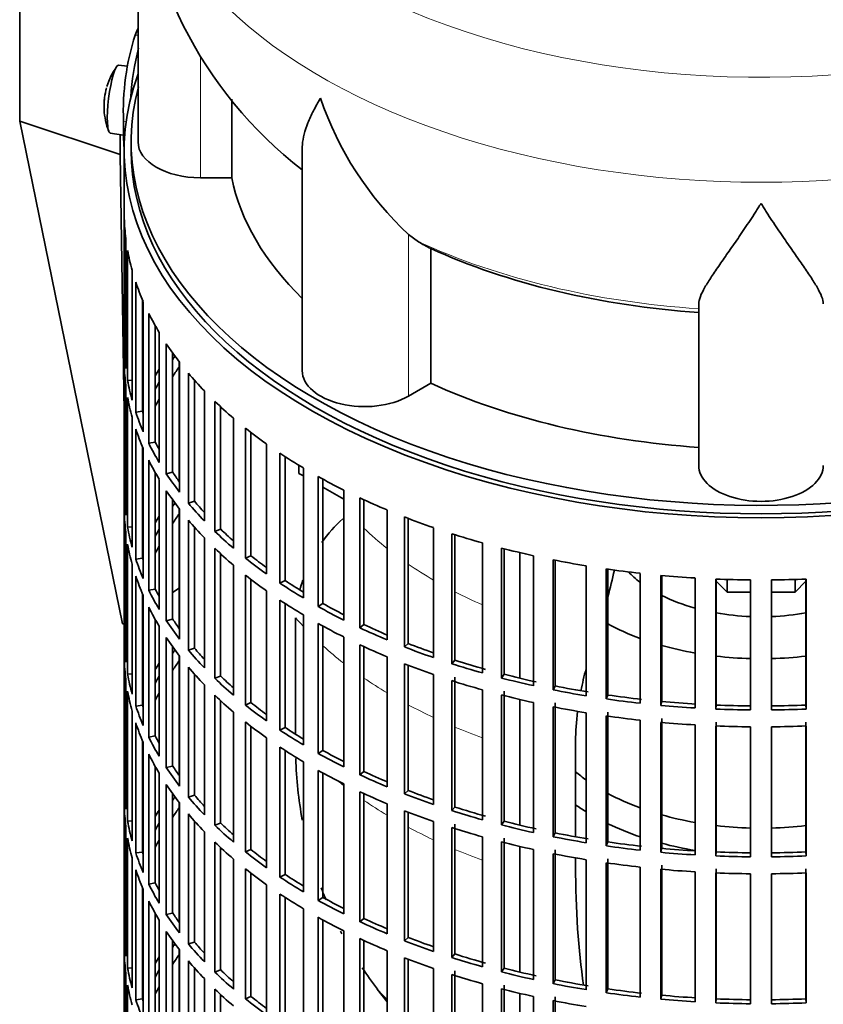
# Model space of a CAD drawing. Header units: millimetres. Extents: x 148 to 904, y -3418 to 2306.
# Tile 4 of 26: x 678 to 794, y -3282 to -3140. Entities that reach past the tile are written whole.
import ezdxf

# ---------------------------------------------------------------- set-up
doc = ezdxf.new("R2010")
doc.units = ezdxf.units.MM
for name, color, linetype in [('M5X8_UNI7687', 7, 'Continuous'), ('VSI134_DIFFUSORE', 7, 'Continuous'), ('VSI134_FILTRO_A', 7, 'Continuous'), ('VSI134_GIUNTO_8×', 7, 'Continuous'), ('VSI134_SUPPORTO_', 7, 'Continuous'), ('VSI134_TERMINALE', 7, 'Continuous')]:
    doc.layers.add(name, color=color, linetype=linetype)

# ---------------------------------------------------------------- blocks, each defined once
blk = doc.blocks.new('SE4')
at = {"layer": 'M5X8_UNI7687', "color": 7, "linetype": 'Continuous', "lineweight": 35}
for p, q in [((693.73, -3146.69), (692.42, -3146.57)), ((691.22, -3156.36), (693.14, -3156.65))]:
    blk.add_line(p, q, dxfattribs=at)
for start, end in [(144.9873, 163.3043), (166.4722, 175.0433), (182.7249, 201.02)]:
    blk.add_arc((700.33, -3152.51), 10, start, end, dxfattribs=at)
for centre, major_axis, ratio, start_param, end_param in [((691.82, -3151.46), (0.6, 4.89), 0.169759, 0.004788, 3.136805), ((700.35, -3152.42), (9.78, -2.08), 0.810411, 3.076577, 3.120069), ((698.81, -3150.51), (-7.36, -5.62), 0.747167, 5.690056, 5.839748), ((700.32, -3152.63), (9.94, -1.06), 0.589949, 3.115062, 3.229621)]:
    blk.add_ellipse(centre, major_axis=major_axis, ratio=ratio, start_param=start_param, end_param=end_param, dxfattribs=at)
at = {"layer": 'VSI134_DIFFUSORE', "color": 7, "linetype": 'Continuous', "lineweight": 35}
for p, q in [((695.24, -3114.56), (695.24, -3157.62)), ((708.77, -3162.81), (708.77, -3151.46)), ((718.96, -3158.52), (718.96, -3190.69)), ((704.24, -3162.81), (708.77, -3162.81)), ((735.75, -3172.07), (734.33, -3171.01)), ((737.53, -3192.51), (737.53, -3173.04)), ((776.24, -3204.38), (776.24, -3181.04)), ((734.33, -3194.36), (737.53, -3192.51))]:
    blk.add_line(p, q, dxfattribs=at)
at = {"layer": 'VSI134_DIFFUSORE', "color": 4, "linetype": 'Continuous', "lineweight": 9}
for p, q in [((704.24, -3162.81), (704.24, -3145.18)), ((734.33, -3194.36), (734.33, -3171.01))]:
    blk.add_line(p, q, dxfattribs=at)
at = {"layer": 'VSI134_DIFFUSORE', "color": 7, "linetype": 'Continuous', "lineweight": 35}
for centre, radius, start, end in [((756.11, -3113.61), 60.76, 180.907, 232.2736), ((766.83, -3136.06), 47.73, 198.6373, 227.0857), ((743.66, -3159.67), 14.7, 237.4509, 245.3566)]:
    blk.add_arc(centre, radius, start, end, dxfattribs=at)
at = {"layer": 'VSI134_DIFFUSORE', "color": 4, "linetype": 'Continuous', "lineweight": 9}
for centre, major_axis, start_param, end_param in [((785.24, -3098.84), (85.67, 0), 2.813648, 6.283185), ((785.24, -3111.6), (-89.83, 0), 0, 3.20849), ((785.24, -3136.14), (-79.5, 0), 0.898849, 1.457346)]:
    blk.add_ellipse(centre, major_axis=major_axis, ratio=0.57735, start_param=start_param, end_param=end_param, dxfattribs=at)
at = {"layer": 'VSI134_DIFFUSORE', "color": 7, "linetype": 'Continuous', "lineweight": 35}
for centre, major_axis, start_param, end_param in [((704.24, -3157.62), (9, 0), 3.141593, 4.712389), ((785.24, -3157.62), (-77, 0), 0.117151, 0.534109), ((785.24, -3138.14), (-77, 0), 0.902549, 1.453645), ((727.96, -3190.69), (9, 0), 3.141593, 5.497787), ((785.24, -3157.62), (-77, 0), 0.902549, 1.453645), ((785.24, -3204.38), (-9, 0), 0, 3.141593)]:
    blk.add_ellipse(centre, major_axis=major_axis, ratio=0.57735, start_param=start_param, end_param=end_param, dxfattribs=at)
for points, knots in [([(718.96, -3158.55), (718.96, -3158.39), (718.97, -3158.22), (719.05, -3157.05), (719.34, -3156), (720.01, -3154.32), (720.27, -3153.75), (720.73, -3152.86), (720.89, -3152.56), (721.14, -3152.1), (721.28, -3151.86), (721.41, -3151.63), (721.5, -3151.47), (721.55, -3151.39), (721.6, -3151.31)], [0.4600931, 0.4600931, 0.4600931, 0.4600931, 0.5, 0.5, 0.75, 0.75, 0.875, 0.875, 0.9375, 0.9375, 0.96875, 0.984375, 0.984375, 1, 1, 1, 1]), ([(785.24, -3166.53), (785.11, -3166.74), (784.97, -3166.95), (784.71, -3167.37), (784.57, -3167.58), (784.18, -3168.2), (783.91, -3168.6), (783.13, -3169.8), (782.61, -3170.56), (781.6, -3172.04), (781.1, -3172.75), (780.15, -3174.1), (779.7, -3174.75), (778.86, -3175.97), (778.46, -3176.55), (777.92, -3177.37), (777.75, -3177.63), (777.43, -3178.15), (777.27, -3178.4), (776.86, -3179.12), (776.64, -3179.56), (776.33, -3180.36), (776.24, -3180.72), (776.24, -3181.04)], [0, 0, 0, 0, 0.03125, 0.03125, 0.0625, 0.0625, 0.125, 0.125, 0.25, 0.25, 0.375, 0.375, 0.5, 0.5, 0.625, 0.625, 0.6875, 0.6875, 0.75, 0.75, 0.875, 0.875, 1, 1, 1, 1]), ([(794.24, -3181.04), (794.24, -3180.72), (794.15, -3180.36), (793.84, -3179.56), (793.61, -3179.12), (793.2, -3178.4), (793.05, -3178.15), (792.73, -3177.63), (792.56, -3177.37), (792.02, -3176.55), (791.62, -3175.97), (790.78, -3174.75), (790.32, -3174.11), (789.38, -3172.75), (788.88, -3172.04), (787.87, -3170.57), (787.35, -3169.8), (786.56, -3168.61), (786.3, -3168.2), (785.9, -3167.58), (785.77, -3167.37), (785.5, -3166.95), (785.37, -3166.74), (785.24, -3166.53)], [0, 0, 0, 0, 0.125, 0.125, 0.25, 0.25, 0.3125, 0.3125, 0.375, 0.375, 0.5, 0.5, 0.625, 0.625, 0.75, 0.75, 0.875, 0.875, 0.9375, 0.9375, 0.96875, 0.96875, 1, 1, 1, 1])]:
    blk.add_open_spline(points, degree=3, knots=knots, dxfattribs=at)
at = {"layer": 'VSI134_FILTRO_A', "color": 7, "linetype": 'Continuous', "lineweight": 35}
for p, q in [((693.24, -3158.84), (693.24, -3322.96)), ((693.25, -3168.7), (693.25, -3187.48)), ((693.47, -3171.58), (693.47, -3190.36)), ((693.73, -3173.32), (693.73, -3192.1)), ((694.38, -3176.19), (694.38, -3194.97)), ((694.91, -3177.91), (694.91, -3196.69)), ((695.89, -3180.48), (695.89, -3196.56)), ((695.99, -3180.73), (695.99, -3199.51)), ((696.78, -3182.41), (696.78, -3201.19)), ((697.73, -3184.22), (697.73, -3201.02)), ((698.28, -3185.17), (698.28, -3203.95)), ((699.32, -3186.81), (699.32, -3205.59)), ((693.47, -3187.47), (693.25, -3187.48)), ((700.24, -3188.15), (700.24, -3205.37)), ((701.23, -3189.48), (701.23, -3208.26)), ((693.25, -3189.93), (693.25, -3208.71)), ((702.51, -3191.06), (702.51, -3209.84)), ((694.38, -3192.05), (693.73, -3192.1)), ((703.4, -3192.09), (703.4, -3209.57)), ((693.47, -3192.81), (693.47, -3211.59)), ((704.82, -3193.62), (704.82, -3212.4)), ((693.73, -3194.55), (693.73, -3213.33)), ((706.33, -3195.14), (706.33, -3213.92)), ((695.89, -3196.56), (694.91, -3196.69)), ((707.17, -3195.93), (707.17, -3213.61)), ((694.38, -3197.42), (694.38, -3216.19)), ((709.02, -3197.57), (709.02, -3216.35)), ((694.91, -3199.14), (694.91, -3217.92)), ((710.75, -3199), (710.75, -3217.78)), ((711.55, -3199.63), (711.55, -3217.43)), ((697.73, -3201.02), (696.78, -3201.19)), ((695.89, -3201.71), (695.89, -3217.79)), ((695.99, -3201.95), (695.99, -3220.73)), ((713.8, -3201.29), (713.8, -3220.07)), ((696.78, -3203.64), (696.78, -3222.42)), ((715.74, -3202.63), (715.74, -3221.41)), ((716.48, -3203.12), (716.48, -3221.02)), ((700.24, -3205.37), (699.32, -3205.59)), ((719.12, -3204.76), (719.12, -3223.54)), ((697.73, -3205.45), (697.73, -3222.25)), ((698.28, -3206.4), (698.28, -3225.18)), ((721.26, -3206), (721.26, -3224.78)), ((721.94, -3206.37), (721.94, -3224.35)), ((699.32, -3208.04), (699.32, -3226.82)), ((724.95, -3207.95), (724.95, -3226.73)), ((693.47, -3208.7), (693.25, -3208.71)), ((700.24, -3209.38), (700.24, -3226.6)), ((703.4, -3209.57), (702.51, -3209.84)), ((727.27, -3209.07), (727.27, -3227.85)), ((727.88, -3209.35), (727.88, -3227.39)), ((701.23, -3210.71), (701.23, -3229.49)), ((731.24, -3210.83), (731.24, -3229.61)), ((693.25, -3211.16), (693.25, -3229.94)), ((702.51, -3212.29), (702.51, -3231.07)), ((733.72, -3211.83), (733.72, -3230.61)), ((734.25, -3212.04), (734.25, -3230.12)), ((694.38, -3213.28), (693.73, -3213.33)), ((703.4, -3213.32), (703.4, -3230.8)), ((707.17, -3213.61), (706.33, -3213.92)), ((737.93, -3213.38), (737.93, -3232.16)), ((693.47, -3214.04), (693.47, -3232.82)), ((704.82, -3214.85), (704.82, -3233.63)), ((740.56, -3214.26), (740.56, -3233.03)), ((741.02, -3214.4), (741.02, -3232.52)), ((693.73, -3215.78), (693.73, -3234.56)), ((706.33, -3216.37), (706.33, -3235.14)), ((744.99, -3215.59), (744.99, -3234.37)), ((747.73, -3216.33), (747.73, -3235.11)), ((748.12, -3216.43), (748.12, -3234.57)), ((695.89, -3217.79), (694.91, -3217.92)), ((707.17, -3217.16), (707.17, -3234.83)), ((711.55, -3217.43), (710.75, -3217.78)), ((752.35, -3217.43), (752.35, -3236.21)), ((755.2, -3218.03), (755.2, -3236.81)), ((755.5, -3218.09), (755.5, -3236.26)), ((694.38, -3218.64), (694.38, -3237.42)), ((709.02, -3218.8), (709.02, -3237.58)), ((759.97, -3218.9), (759.97, -3237.68)), ((762.89, -3219.35), (762.89, -3238.13)), ((763.11, -3219.38), (763.11, -3237.57)), ((694.91, -3220.37), (694.91, -3239.15)), ((710.75, -3220.23), (710.75, -3239.01)), ((711.55, -3220.85), (711.55, -3238.66)), ((716.48, -3221.02), (715.74, -3221.41)), ((767.77, -3219.98), (767.77, -3238.75)), ((770.76, -3220.28), (770.76, -3239.06)), ((770.89, -3220.29), (770.89, -3238.49)), ((775.71, -3220.66), (775.71, -3239.43)), ((778.73, -3220.81), (778.73, -3239.59)), ((778.77, -3220.81), (778.77, -3239.01)), ((783.72, -3220.93), (783.72, -3239.71)), ((786.75, -3220.93), (786.75, -3239.71)), ((791.7, -3220.81), (791.7, -3239.01)), ((791.75, -3220.81), (791.75, -3239.59)), ((697.73, -3222.25), (696.78, -3222.42)), ((695.89, -3222.94), (695.89, -3239.02)), ((695.99, -3223.18), (695.99, -3241.96)), ((713.8, -3222.52), (713.8, -3241.3)), ((715.74, -3223.86), (715.74, -3242.64)), ((696.78, -3224.87), (696.78, -3243.65)), ((716.48, -3224.35), (716.48, -3242.25)), ((721.94, -3224.35), (721.26, -3224.78)), ((697.73, -3226.68), (697.73, -3243.48)), ((700.24, -3226.6), (699.32, -3226.82)), ((719.12, -3225.99), (719.12, -3244.77)), ((698.28, -3227.63), (698.28, -3246.4)), ((721.26, -3227.23), (721.26, -3246)), ((721.94, -3227.6), (721.94, -3245.58)), ((727.88, -3227.39), (727.27, -3227.85)), ((699.32, -3229.27), (699.32, -3248.05)), ((724.95, -3229.18), (724.95, -3247.96)), ((693.47, -3229.93), (693.25, -3229.94)), ((700.24, -3230.61), (700.24, -3247.83)), ((703.4, -3230.8), (702.51, -3231.07)), ((727.27, -3230.3), (727.27, -3249.08)), ((727.88, -3230.58), (727.88, -3248.62)), ((734.25, -3230.12), (733.72, -3230.61)), ((693.25, -3232.39), (693.25, -3251.16)), ((701.23, -3231.94), (701.23, -3250.71)), ((731.24, -3232.06), (731.24, -3250.84)), ((702.51, -3233.52), (702.51, -3252.3)), ((733.72, -3233.06), (733.72, -3251.84)), ((734.25, -3233.27), (734.25, -3251.35)), ((741.02, -3232.52), (740.56, -3233.03)), ((693.47, -3235.27), (693.47, -3254.05)), ((694.38, -3234.51), (693.73, -3234.56)), ((703.4, -3234.54), (703.4, -3252.03)), ((707.17, -3234.83), (706.33, -3235.14)), ((737.93, -3234.61), (737.93, -3253.39)), ((741.02, -3234.97), (741.02, -3253.75)), ((748.12, -3234.57), (747.73, -3235.11)), ((704.82, -3236.08), (704.82, -3254.86)), ((740.56, -3235.48), (740.56, -3254.26)), ((755.5, -3236.26), (755.2, -3236.81)), ((693.73, -3237.01), (693.73, -3255.79)), ((706.33, -3237.59), (706.33, -3256.37)), ((744.99, -3236.82), (744.99, -3255.6)), ((747.73, -3237.56), (747.73, -3256.34)), ((748.12, -3237.02), (748.12, -3255.8)), ((763.11, -3237.57), (762.89, -3238.13)), ((695.89, -3239.02), (694.91, -3239.15)), ((707.17, -3238.39), (707.17, -3256.06)), ((711.55, -3238.66), (710.75, -3239.01)), ((752.35, -3238.66), (752.35, -3257.44)), ((755.2, -3239.26), (755.2, -3258.04)), ((755.5, -3238.71), (755.5, -3257.49)), ((770.89, -3238.49), (770.76, -3239.06)), ((778.77, -3239.01), (778.73, -3239.59)), ((791.7, -3239.01), (791.75, -3239.59)), ((694.38, -3239.87), (694.38, -3258.65)), ((709.02, -3240.03), (709.02, -3258.81)), ((759.97, -3240.13), (759.97, -3258.91)), ((762.89, -3240.58), (762.89, -3259.36)), ((763.11, -3240.02), (763.11, -3258.79)), ((770.89, -3240.93), (770.89, -3259.71)), ((694.91, -3241.59), (694.91, -3260.37)), ((710.75, -3241.46), (710.75, -3260.24)), ((711.55, -3242.08), (711.55, -3259.89)), ((716.48, -3242.25), (715.74, -3242.64)), ((767.77, -3241.2), (767.77, -3259.98)), ((770.76, -3241.51), (770.76, -3260.29)), ((775.71, -3241.88), (775.71, -3260.66)), ((778.73, -3242.04), (778.73, -3260.82)), ((778.77, -3241.46), (778.77, -3260.24)), ((783.72, -3242.16), (783.72, -3260.94)), ((786.75, -3242.16), (786.75, -3260.94)), ((791.7, -3241.46), (791.7, -3260.24)), ((791.75, -3242.04), (791.75, -3260.82)), ((697.73, -3243.48), (696.78, -3243.65)), ((713.8, -3243.75), (713.8, -3262.53)), ((695.89, -3244.17), (695.89, -3260.25)), ((695.99, -3244.41), (695.99, -3263.19)), ((715.74, -3245.09), (715.74, -3263.87)), ((696.78, -3246.1), (696.78, -3264.88)), ((716.48, -3245.57), (716.48, -3263.48)), ((721.94, -3245.58), (721.26, -3246)), ((697.73, -3247.91), (697.73, -3264.71)), ((700.24, -3247.83), (699.32, -3248.05)), ((719.12, -3247.22), (719.12, -3266)), ((698.28, -3248.85), (698.28, -3267.63)), ((721.26, -3248.45), (721.26, -3267.23)), ((721.94, -3248.83), (721.94, -3266.81)), ((727.88, -3248.62), (727.27, -3249.08)), ((699.32, -3250.5), (699.32, -3269.28)), ((724.95, -3250.4), (724.95, -3269.18)), ((693.47, -3251.16), (693.25, -3251.16)), ((700.24, -3251.84), (700.24, -3269.06)), ((703.4, -3252.03), (702.51, -3252.3)), ((727.27, -3251.53), (727.27, -3270.31)), ((727.88, -3251.81), (727.88, -3269.85)), ((734.25, -3251.35), (733.72, -3251.84)), ((693.25, -3253.61), (693.25, -3272.39)), ((701.23, -3253.16), (701.23, -3271.94)), ((731.24, -3253.29), (731.24, -3272.06)), ((741.02, -3253.75), (740.56, -3254.26)), ((702.51, -3254.75), (702.51, -3273.53)), ((733.72, -3254.29), (733.72, -3273.07)), ((734.25, -3254.5), (734.25, -3272.58)), ((693.47, -3256.5), (693.47, -3275.28)), ((694.38, -3255.74), (693.73, -3255.79)), ((703.4, -3255.77), (703.4, -3273.26)), ((707.17, -3256.06), (706.33, -3256.37)), ((737.93, -3255.84), (737.93, -3274.62)), ((741.02, -3256.2), (741.02, -3274.98)), ((748.12, -3255.8), (747.73, -3256.34)), ((704.82, -3257.31), (704.82, -3276.09)), ((740.56, -3256.71), (740.56, -3275.49)), ((755.5, -3257.49), (755.2, -3258.04)), ((693.73, -3258.24), (693.73, -3277.02)), ((706.33, -3258.82), (706.33, -3277.6)), ((744.99, -3258.05), (744.99, -3276.83)), ((747.73, -3258.79), (747.73, -3277.56)), ((748.12, -3258.25), (748.12, -3277.03)), ((763.11, -3258.79), (762.89, -3259.36)), ((695.89, -3260.25), (694.91, -3260.37)), ((707.17, -3259.62), (707.17, -3277.29)), ((711.55, -3259.89), (710.75, -3260.24)), ((752.35, -3259.89), (752.35, -3278.67)), ((755.2, -3260.49), (755.2, -3279.27)), ((755.5, -3259.94), (755.5, -3278.72)), ((770.89, -3259.71), (770.76, -3260.29)), ((778.77, -3260.24), (778.73, -3260.82)), ((791.7, -3260.24), (791.75, -3260.82)), ((694.38, -3261.1), (694.38, -3279.88)), ((709.02, -3261.26), (709.02, -3280.04)), ((759.97, -3261.36), (759.97, -3280.14)), ((762.89, -3261.81), (762.89, -3280.59)), ((763.11, -3261.24), (763.11, -3280.02)), ((770.89, -3262.16), (770.89, -3280.94)), ((694.91, -3262.82), (694.91, -3281.6)), ((710.75, -3262.69), (710.75, -3281.47)), ((711.55, -3263.31), (711.55, -3281.12)), ((716.48, -3263.48), (715.74, -3263.87)), ((767.77, -3262.43), (767.77, -3281.21)), ((770.76, -3262.74), (770.76, -3281.52)), ((775.71, -3263.11), (775.71, -3281.89)), ((778.73, -3263.27), (778.73, -3282.05)), ((778.77, -3262.69), (778.77, -3281.47)), ((783.72, -3263.39), (783.72, -3282.17)), ((786.75, -3263.39), (786.75, -3282.17)), ((791.7, -3262.69), (791.7, -3281.47)), ((791.75, -3263.27), (791.75, -3282.05)), ((697.73, -3264.71), (696.78, -3264.88)), ((713.8, -3264.98), (713.8, -3283.76)), ((695.89, -3265.4), (695.89, -3281.48)), ((695.99, -3265.64), (695.99, -3284.42)), ((715.74, -3266.32), (715.74, -3285.1)), ((696.78, -3267.33), (696.78, -3286.11)), ((716.48, -3266.8), (716.48, -3284.71)), ((721.94, -3266.81), (721.26, -3267.23)), ((697.73, -3269.14), (697.73, -3285.94)), ((700.24, -3269.06), (699.32, -3269.28)), ((719.12, -3268.45), (719.12, -3287.23)), ((698.28, -3270.08), (698.28, -3288.86)), ((721.26, -3269.68), (721.26, -3288.46)), ((721.94, -3270.06), (721.94, -3288.04)), ((727.88, -3269.85), (727.27, -3270.31)), ((699.32, -3271.73), (699.32, -3290.51)), ((724.95, -3271.63), (724.95, -3290.41)), ((693.47, -3272.39), (693.25, -3272.39)), ((700.24, -3273.07), (700.24, -3290.28)), ((703.4, -3273.26), (702.51, -3273.53)), ((727.27, -3272.76), (727.27, -3291.54)), ((727.88, -3273.04), (727.88, -3291.08)), ((734.25, -3272.58), (733.72, -3273.07)), ((693.25, -3274.84), (693.25, -3293.62)), ((701.23, -3274.39), (701.23, -3293.17)), ((731.24, -3274.51), (731.24, -3293.29)), ((741.02, -3274.98), (740.56, -3275.49)), ((702.51, -3275.98), (702.51, -3294.76)), ((733.72, -3275.52), (733.72, -3294.3)), ((734.25, -3275.73), (734.25, -3293.81)), ((693.47, -3277.73), (693.47, -3296.51)), ((694.38, -3276.97), (693.73, -3277.02)), ((703.4, -3277), (703.4, -3294.49)), ((707.17, -3277.29), (706.33, -3277.6)), ((737.93, -3277.07), (737.93, -3295.85)), ((740.56, -3277.94), (740.56, -3296.72)), ((741.02, -3277.43), (741.02, -3296.21)), ((748.12, -3277.03), (747.73, -3277.56)), ((704.82, -3278.54), (704.82, -3297.32)), ((744.99, -3279.28), (744.99, -3298.05)), ((755.5, -3278.72), (755.2, -3279.27)), ((693.73, -3279.47), (693.73, -3298.25)), ((706.33, -3280.05), (706.33, -3298.83)), ((747.73, -3280.01), (747.73, -3298.79)), ((748.12, -3279.48), (748.12, -3298.26)), ((763.11, -3280.02), (762.89, -3280.59)), ((695.89, -3281.48), (694.91, -3281.6)), ((707.17, -3280.85), (707.17, -3298.52)), ((711.55, -3281.12), (710.75, -3281.47)), ((752.35, -3281.12), (752.35, -3299.9)), ((755.2, -3281.72), (755.2, -3300.5)), ((755.5, -3281.17), (755.5, -3299.95)), ((770.89, -3280.94), (770.76, -3281.52)), ((778.77, -3281.47), (778.73, -3282.05)), ((791.7, -3281.47), (791.75, -3282.05))]:
    blk.add_line(p, q, dxfattribs=at)
for centre, major_axis, start_param, end_param in [((785.24, -3158.84), (-92, 0), -0.208894, 3.350487), ((785.24, -3158.84), (-91, 0), 0, 3.141593), ((785.24, -3167.82), (-92, 0), 0.016456, 0.07081), ((785.24, -3167.82), (-92, 0), 0.103722, 0.158077), ((785.24, -3167.82), (-92, 0), 0.190989, 0.245343), ((785.24, -3167.82), (-92, 0), 0.278255, 0.33261), ((785.24, -3167.82), (-92, 0), 0.365522, 0.419876), ((785.24, -3186.6), (-92, 0), 0.016456, 0.07081), ((785.24, -3207.83), (-91, 0), -0.374965, -0.365223), ((785.24, -3189.05), (-92, 0), 0.016456, 0.07081), ((785.24, -3207.83), (-92, 0), -0.33261, -0.313806), ((785.24, -3210.28), (-91, 0), -0.394539, -0.365223), ((785.24, -3167.82), (-92, 0), 0.452788, 0.507143), ((785.24, -3186.6), (-92, 0), 0.103722, 0.158077), ((785.24, -3207.83), (-91, 0), -0.299174, -0.277957), ((785.24, -3189.05), (-92, 0), 0.103722, 0.158077), ((785.24, -3210.28), (-91, 0), -0.299174, -0.277957), ((785.24, -3167.82), (-92, 0), 0.540055, 0.594409), ((785.24, -3186.6), (-92, 0), 0.190989, 0.245343), ((785.24, -3186.6), (-91, 0), 0.19069, 0.196715), ((785.24, -3189.05), (-92, 0), 0.190989, 0.245343), ((785.24, -3167.82), (-92, 0), 0.627321, 0.681676), ((785.24, -3186.6), (-91, 0), 0.277957, 0.299174), ((785.24, -3186.6), (-92, 0), 0.278255, 0.33261), ((785.24, -3189.05), (-92, 0), 0.278255, 0.33261), ((785.24, -3167.82), (-92, 0), 0.714588, 0.768942), ((785.24, -3186.6), (-91, 0), 0.365223, 0.394539), ((785.24, -3186.6), (-92, 0), 0.365522, 0.419876), ((785.24, -3167.82), (-92, 0), 0.801854, 0.856209), ((785.24, -3189.05), (-92, 0), 0.365522, 0.419876), ((785.24, -3207.83), (-92, 0), 0.016456, 0.07081), ((785.24, -3186.6), (-91, 0), 0.45249, 0.486998), ((785.24, -3167.82), (-92, 0), 0.889121, 0.943475), ((785.24, -3229.06), (-91, 0), -0.374965, -0.365223), ((785.24, -3186.6), (-92, 0), 0.452788, 0.507143), ((785.24, -3210.28), (-92, 0), 0.016456, 0.07081), ((785.24, -3229.06), (-92, 0), -0.33261, -0.313806), ((785.24, -3231.51), (-91, 0), -0.394539, -0.365223), ((785.24, -3189.05), (-92, 0), 0.452788, 0.507143), ((785.24, -3167.82), (-92, 0), 0.976387, 1.030742), ((785.24, -3207.83), (-92, 0), 0.103722, 0.158077), ((785.24, -3229.06), (-91, 0), -0.299174, -0.277957), ((785.24, -3186.6), (-92, 0), 0.540055, 0.594409), ((785.24, -3186.6), (-91, 0), 0.539756, 0.577951), ((785.24, -3167.82), (-92, 0), 1.063654, 1.118008), ((785.24, -3210.28), (-92, 0), 0.103722, 0.158077), ((785.24, -3231.51), (-91, 0), -0.299174, -0.277957), ((785.24, -3189.05), (-92, 0), 0.540055, 0.594409), ((785.24, -3167.82), (-92, 0), 1.15092, 1.205275), ((785.24, -3207.83), (-92, 0), 0.190989, 0.245343), ((785.24, -3207.83), (-91, 0), 0.19069, 0.196715), ((785.24, -3186.6), (-92, 0), 0.627321, 0.681676), ((785.24, -3186.6), (-91, 0), 0.627022, 0.668018), ((785.24, -3167.82), (-92, 0), 1.238186, 1.292541), ((785.24, -3167.82), (-92, 0), 1.325453, 1.379807), ((785.24, -3210.28), (-92, 0), 0.190989, 0.245343), ((785.24, -3189.05), (-92, 0), 0.627321, 0.681676), ((785.24, -3186.6), (-91, 0), 0.714289, 0.757518), ((785.24, -3167.82), (-92, 0), 1.412719, 1.467074), ((785.24, -3167.82), (-92, 0), 1.499986, 1.55434), ((785.24, -3167.82), (92, 0), 4.728845, 4.783199), ((785.24, -3207.83), (-92, 0), 0.278255, 0.33261), ((785.24, -3207.83), (-91, 0), 0.277957, 0.299174), ((785.24, -3186.6), (-92, 0), 0.714588, 0.768942), ((785.24, -3189.05), (-92, 0), 0.714588, 0.768942), ((785.24, -3210.28), (-92, 0), 0.278255, 0.33261), ((785.24, -3186.6), (-92, 0), 0.801854, 0.856209), ((785.24, -3186.6), (-91, 0), 0.801555, 0.846635), ((785.24, -3207.83), (-91, 0), 0.365223, 0.394539), ((785.24, -3207.83), (-92, 0), 0.365522, 0.419876), ((785.24, -3189.05), (-92, 0), 0.801854, 0.856209), ((785.24, -3186.6), (-92, 0), 0.889121, 0.943475), ((785.24, -3186.6), (-91, 0), 0.888822, 0.935485), ((785.24, -3210.28), (-92, 0), 0.365522, 0.419876), ((785.24, -3229.06), (-92, 0), 0.016456, 0.07081), ((785.24, -3207.83), (-91, 0), 0.45249, 0.486998), ((785.24, -3189.05), (-92, 0), 0.889121, 0.943475), ((785.24, -3186.6), (-92, 0), 0.976387, 1.030742), ((785.24, -3186.6), (-91, 0), 0.976088, 1.024141), ((785.24, -3231.51), (-92, 0), 0.016456, 0.07081), ((785.24, -3250.29), (-91, 0), -0.374965, -0.365223), ((785.24, -3207.83), (-92, 0), 0.452788, 0.507143), ((785.24, -3250.29), (-92, 0), -0.33261, -0.313806), ((785.24, -3252.74), (-91, 0), -0.394539, -0.365223), ((785.24, -3210.28), (-92, 0), 0.452788, 0.507143), ((785.24, -3189.05), (-92, 0), 0.976387, 1.030742), ((785.24, -3186.6), (-92, 0), 1.063654, 1.118008), ((785.24, -3186.6), (-91, 0), 1.063355, 1.118307), ((785.24, -3229.06), (-92, 0), 0.103722, 0.158077), ((785.24, -3250.29), (-91, 0), -0.299174, -0.277957), ((785.24, -3207.83), (-92, 0), 0.540055, 0.594409), ((785.24, -3207.83), (-91, 0), 0.539756, 0.577951), ((785.24, -3186.6), (-92, 0), 1.15092, 1.205275), ((785.24, -3186.6), (-91, 0), 1.150621, 1.205573), ((785.24, -3189.05), (-92, 0), 1.063654, 1.118008), ((785.24, -3186.6), (-91, 0), 1.237888, 1.29284), ((785.24, -3231.51), (-92, 0), 0.103722, 0.158077), ((785.24, -3252.74), (-91, 0), -0.299174, -0.277957), ((785.24, -3210.28), (-92, 0), 0.540055, 0.594409), ((785.24, -3189.05), (-92, 0), 1.15092, 1.205275), ((785.24, -3186.6), (-92, 0), 1.238186, 1.292541), ((785.24, -3186.6), (-91, 0), 1.325154, 1.380106), ((785.24, -3229.06), (-92, 0), 0.190989, 0.245343), ((785.24, -3229.06), (-91, 0), 0.19069, 0.196715), ((785.24, -3207.83), (-92, 0), 0.627321, 0.681676), ((785.24, -3207.83), (-91, 0), 0.627022, 0.668018), ((785.24, -3189.05), (-92, 0), 1.238186, 1.292541), ((785.24, -3186.6), (-92, 0), 1.325453, 1.379807), ((785.24, -3186.6), (-92, 0), 1.412719, 1.467074), ((785.24, -3186.6), (-91, 0), 1.412421, 1.467373), ((785.24, -3186.6), (-91, 0), 1.499687, 1.554639), ((785.24, -3186.6), (91, 0), 4.728546, 4.783498), ((785.24, -3189.05), (-92, 0), 1.325453, 1.379807), ((785.24, -3186.6), (-92, 0), 1.499986, 1.55434), ((785.24, -3186.6), (92, 0), 4.728845, 4.783199), ((785.24, -3231.51), (-92, 0), 0.190989, 0.245343), ((785.24, -3210.28), (-92, 0), 0.627321, 0.681676), ((785.24, -3207.83), (-91, 0), 0.714289, 0.757518), ((785.24, -3189.05), (-92, 0), 1.412719, 1.467074), ((785.24, -3189.05), (-92, 0), 1.499986, 1.55434), ((785.24, -3189.05), (92, 0), 4.728845, 4.783199), ((785.24, -3229.06), (-92, 0), 0.278255, 0.33261), ((785.24, -3229.06), (-91, 0), 0.277957, 0.299174), ((785.24, -3207.83), (-92, 0), 0.714588, 0.768942), ((785.24, -3210.28), (-92, 0), 0.714588, 0.768942), ((785.24, -3231.51), (-92, 0), 0.278255, 0.33261), ((785.24, -3207.83), (-92, 0), 0.801854, 0.856209), ((785.24, -3207.83), (-91, 0), 0.801555, 0.846635), ((785.24, -3229.06), (-92, 0), 0.365522, 0.419876), ((785.24, -3229.06), (-91, 0), 0.365223, 0.394539), ((785.24, -3210.28), (-92, 0), 0.801854, 0.856209), ((785.24, -3207.83), (-92, 0), 0.889121, 0.943475), ((785.24, -3207.83), (-91, 0), 0.888822, 0.935485), ((785.24, -3231.51), (-92, 0), 0.365522, 0.419876), ((785.24, -3250.29), (-92, 0), 0.016456, 0.07081), ((785.24, -3271.52), (-91, 0), -0.374965, -0.365223), ((785.24, -3229.06), (-92, 0), 0.452788, 0.507143), ((785.24, -3229.06), (-91, 0), 0.45249, 0.486998), ((785.24, -3210.28), (-92, 0), 0.889121, 0.943475), ((785.24, -3207.83), (-92, 0), 0.976387, 1.030742), ((785.24, -3207.83), (-91, 0), 0.976088, 1.024141), ((785.24, -3252.74), (-92, 0), 0.016456, 0.07081), ((785.24, -3207.83), (-91, 0), 1.063355, 1.118307), ((785.24, -3271.52), (-92, 0), -0.33261, -0.313806), ((785.24, -3273.97), (-91, 0), -0.394539, -0.365223), ((785.24, -3231.51), (-92, 0), 0.452788, 0.507143), ((785.24, -3210.28), (-92, 0), 0.976387, 1.030742), ((785.24, -3207.83), (-92, 0), 1.063654, 1.118008), ((785.24, -3250.29), (-92, 0), 0.103722, 0.158077), ((785.24, -3271.52), (-91, 0), -0.299174, -0.277957), ((785.24, -3229.06), (-92, 0), 0.540055, 0.594409), ((785.24, -3229.06), (-91, 0), 0.539756, 0.577951), ((785.24, -3207.83), (-92, 0), 1.15092, 1.205275), ((785.24, -3207.83), (-91, 0), 1.150621, 1.205573), ((785.24, -3210.28), (-92, 0), 1.063654, 1.118008), ((785.24, -3207.83), (-92, 0), 1.238186, 1.292541), ((785.24, -3207.83), (-91, 0), 1.237888, 1.29284), ((785.24, -3252.74), (-92, 0), 0.103722, 0.158077), ((785.24, -3273.97), (-91, 0), -0.299174, -0.277957), ((785.24, -3231.51), (-92, 0), 0.540055, 0.594409), ((785.24, -3210.28), (-92, 0), 1.15092, 1.205275), ((785.24, -3207.83), (-92, 0), 1.325453, 1.379807), ((785.24, -3207.83), (-91, 0), 1.325154, 1.380106), ((785.24, -3250.29), (-92, 0), 0.190989, 0.245343), ((785.24, -3250.29), (-91, 0), 0.19069, 0.196715), ((785.24, -3229.06), (-92, 0), 0.627321, 0.681676), ((785.24, -3229.06), (-91, 0), 0.627022, 0.668018), ((785.24, -3210.28), (-92, 0), 1.238186, 1.292541), ((785.24, -3207.83), (-92, 0), 1.412719, 1.467074), ((785.24, -3207.83), (-91, 0), 1.412421, 1.467373), ((785.24, -3207.83), (-92, 0), 1.499986, 1.55434), ((785.24, -3207.83), (-91, 0), 1.499687, 1.554639), ((785.24, -3207.83), (91, 0), 4.728546, 4.783498), ((785.24, -3207.83), (92, 0), 4.728845, 4.783199), ((785.24, -3210.28), (-92, 0), 1.325453, 1.379807), ((785.24, -3252.74), (-92, 0), 0.190989, 0.245343), ((785.24, -3231.51), (-92, 0), 0.627321, 0.681676), ((785.24, -3229.06), (-91, 0), 0.714289, 0.757518), ((785.24, -3210.28), (-92, 0), 1.412719, 1.467074), ((785.24, -3210.28), (-92, 0), 1.499986, 1.55434), ((785.24, -3210.28), (92, 0), 4.728845, 4.783199), ((785.24, -3250.29), (-92, 0), 0.278255, 0.33261), ((785.24, -3250.29), (-91, 0), 0.277957, 0.299174), ((785.24, -3229.06), (-92, 0), 0.714588, 0.768942), ((785.24, -3231.51), (-92, 0), 0.714588, 0.768942), ((785.24, -3252.74), (-92, 0), 0.278255, 0.33261), ((785.24, -3229.06), (-92, 0), 0.801854, 0.856209), ((785.24, -3229.06), (-91, 0), 0.801555, 0.846635), ((785.24, -3250.29), (-92, 0), 0.365522, 0.419876), ((785.24, -3250.29), (-91, 0), 0.365223, 0.394539), ((785.24, -3231.51), (-92, 0), 0.801854, 0.856209), ((785.24, -3229.06), (-92, 0), 0.889121, 0.943475), ((785.24, -3229.06), (-91, 0), 0.888822, 0.935485), ((785.24, -3252.74), (-92, 0), 0.365522, 0.419876), ((785.24, -3271.52), (-92, 0), 0.016456, 0.07081), ((785.24, -3292.75), (-91, 0), -0.374965, -0.365223), ((785.24, -3250.29), (-92, 0), 0.452788, 0.507143), ((785.24, -3250.29), (-91, 0), 0.45249, 0.486998), ((785.24, -3231.51), (-92, 0), 0.889121, 0.943475), ((785.24, -3229.06), (-92, 0), 0.976387, 1.030742), ((785.24, -3229.06), (-91, 0), 0.976088, 1.024141), ((785.24, -3273.97), (-92, 0), 0.016456, 0.07081), ((785.24, -3295.2), (-91, 0), -0.394539, -0.365223), ((785.24, -3229.06), (-91, 0), 1.063355, 1.118307), ((785.24, -3292.75), (-92, 0), -0.33261, -0.313806), ((785.24, -3252.74), (-92, 0), 0.452788, 0.507143), ((785.24, -3231.51), (-92, 0), 0.976387, 1.030742), ((785.24, -3229.06), (-92, 0), 1.063654, 1.118008), ((785.24, -3271.52), (-92, 0), 0.103722, 0.158077), ((785.24, -3292.75), (-91, 0), -0.299174, -0.277957), ((785.24, -3250.29), (-92, 0), 0.540055, 0.594409), ((785.24, -3250.29), (-91, 0), 0.539756, 0.577951), ((785.24, -3231.51), (-92, 0), 1.063654, 1.118008), ((785.24, -3229.06), (-92, 0), 1.15092, 1.205275), ((785.24, -3229.06), (-91, 0), 1.150621, 1.205573), ((785.24, -3229.06), (-92, 0), 1.238186, 1.292541), ((785.24, -3229.06), (-91, 0), 1.237888, 1.29284), ((785.24, -3273.97), (-92, 0), 0.103722, 0.158077), ((785.24, -3295.2), (-91, 0), -0.299174, -0.277957), ((785.24, -3252.74), (-92, 0), 0.540055, 0.594409), ((785.24, -3231.51), (-92, 0), 1.15092, 1.205275), ((785.24, -3229.06), (-92, 0), 1.325453, 1.379807), ((785.24, -3229.06), (-91, 0), 1.325154, 1.380106), ((785.24, -3271.52), (-92, 0), 0.190989, 0.245343), ((785.24, -3271.52), (-91, 0), 0.19069, 0.196715), ((785.24, -3250.29), (-92, 0), 0.627321, 0.681676), ((785.24, -3250.29), (-91, 0), 0.627022, 0.668018), ((785.24, -3231.51), (-92, 0), 1.238186, 1.292541), ((785.24, -3229.06), (-92, 0), 1.412719, 1.467074), ((785.24, -3229.06), (-91, 0), 1.412421, 1.467373), ((785.24, -3229.06), (-92, 0), 1.499986, 1.55434), ((785.24, -3229.06), (-91, 0), 1.499687, 1.554639), ((785.24, -3229.06), (91, 0), 4.728546, 4.783498), ((785.24, -3229.06), (92, 0), 4.728845, 4.783199)]:
    blk.add_ellipse(centre, major_axis=major_axis, ratio=0.57735, start_param=start_param, end_param=end_param, dxfattribs=at)
at = {"layer": 'VSI134_GIUNTO_8×', "color": 7, "linetype": 'Continuous', "lineweight": 35}
for centre, major_axis, start_param, end_param in [((785.24, -3213.55), (-22, 0), 0.512266, 0.653708), ((785.24, -3213.55), (-22, 0), 0.860097, 1.12301), ((785.24, -3213.55), (-22, 0), 1.272507, 1.501929), ((785.24, -3213.55), (-22, 0), 1.639664, 1.869086), ((785.24, -3213.55), (-32.5, 0), 0.821803, 1.003487), ((785.24, -3213.55), (-32.5, 0), 1.113415, 1.273341), ((785.24, -3213.55), (-32.5, 0), 1.370522, 1.524199), ((785.24, -3213.55), (-32.5, 0), 1.617394, 1.771071), ((785.24, -3238.04), (-32.5, 0), 0.601935, 0.680034), ((785.24, -3238.04), (-32.5, 0), 0.821803, 1.003487), ((785.24, -3240.87), (34.5, 0), 3.823362, 3.890437), ((785.24, -3238.04), (-32.5, 0), 1.113415, 1.273341), ((785.24, -3240.87), (34.5, 0), 4.016029, 4.181601), ((785.24, -3238.04), (-32.5, 0), 1.370522, 1.524199), ((785.24, -3238.04), (-32.5, 0), 1.617394, 1.771071), ((785.24, -3240.87), (34.5, 0), 4.283346, 4.432658)]:
    blk.add_ellipse(centre, major_axis=major_axis, ratio=0.57735, start_param=start_param, end_param=end_param, dxfattribs=at)
at = {"layer": 'VSI134_SUPPORTO_', "color": 7, "linetype": 'Continuous', "lineweight": 35}
for p, q in [((694.24, -3157.62), (694.24, -3158.84)), ((701.16, -3206.71), (701.16, -3189.39)), ((718.48, -3205.54), (718.48, -3204.37)), ((719.12, -3205.91), (718.48, -3205.54)), ((724.95, -3209.28), (721.94, -3207.54)), ((701.16, -3227.94), (701.16, -3210.62)), ((750.41, -3235.14), (750.41, -3216.99)), ((780.33, -3222.68), (780.33, -3220.87)), ((790.15, -3222.68), (790.15, -3220.87)), ((780.33, -3222.68), (778.77, -3221.12)), ((791.7, -3221.12), (790.15, -3222.68)), ((783.72, -3222.68), (780.33, -3222.68)), ((790.15, -3222.68), (786.75, -3222.68)), ((718.01, -3226.41), (718.01, -3243.24)), ((701.16, -3249.17), (701.16, -3231.85)), ((750.41, -3256.37), (750.41, -3238.22)), ((758.45, -3258.04), (758.45, -3244.17)), ((701.16, -3270.4), (701.16, -3253.08)), ((750.41, -3277.6), (750.41, -3259.45)), ((758.45, -3262.23), (758.45, -3261.1)), ((701.16, -3291.63), (701.16, -3274.31)), ((729.8, -3280.05), (731.24, -3281.89)), ((750.41, -3298.83), (750.41, -3280.68))]:
    blk.add_line(p, q, dxfattribs=at)
for centre, radius, start, end in [((738.88, -3227.54), 20.9, 132.2885, 144.8366), ((738.88, -3227.54), 20.9, 161.6046, 165.7625), ((775.57, -3245.14), 57.56, 181.5895, 190.4957), ((775.57, -3245.14), 57.56, 200.6285, 202.5098), ((775.57, -3245.14), 57.56, 207.4475, 207.8764), ((775.57, -3245.14), 57.56, 213.6, 217.3447)]:
    blk.add_arc(centre, radius, start, end, dxfattribs=at)
for centre, major_axis, ratio, start_param, end_param in [((785.24, -3157.62), (91, 0), 0.57735, 2.990029, 6.283185), ((753.09, -3218.38), (8.14, 34.04), 0.31246, 4.639612, 4.753819), ((764.19, -3236.17), (3.49, 14.59), 0.31246, 1.479895, 1.698732), ((764.19, -3236.17), (3.49, 14.59), 0.31246, -4.378668, -4.059125), ((792.89, -3214.22), (-20.93, -87.53), 0.31246, -0.917533, -0.65805)]:
    blk.add_ellipse(centre, major_axis=major_axis, ratio=ratio, start_param=start_param, end_param=end_param, dxfattribs=at)
at = {"layer": 'VSI134_SUPPORTO_', "color": 4, "linetype": 'Continuous', "lineweight": 9}
for centre, major_axis, start_param, end_param in [((785.24, -3193.9), (-66.6, 0), 0.533057, 0.625209), ((785.24, -3193.9), (-66.6, 0), 0.698932, 0.780897), ((785.24, -3193.9), (-66.6, 0), 0.844673, 0.921885), ((785.24, -3207.21), (-75, 0), 0.459415, 0.491682), ((785.24, -3207.21), (-75, 0), 0.566131, 0.63707), ((785.24, -3207.21), (-75, 0), 0.70007, 0.766956), ((785.24, -3207.21), (-75, 0), 0.823319, 0.888301), ((785.24, -3207.21), (-75, 0), 0.94022, 1.004352), ((785.24, -3224.89), (-75, 0), 0.618187, 0.63707), ((785.24, -3224.89), (-75, 0), 0.70007, 0.766956), ((785.24, -3224.89), (-75, 0), 0.823319, 0.888301), ((785.24, -3224.89), (-75, 0), 0.94022, 1.004352), ((785.24, -3263.67), (-62.27, 0), 0.473078, 0.521266)]:
    blk.add_ellipse(centre, major_axis=major_axis, ratio=0.57735, start_param=start_param, end_param=end_param, dxfattribs=at)
at = {"layer": 'VSI134_TERMINALE', "color": 7, "linetype": 'Continuous', "lineweight": 35}
for p, q in [((678.14, -3127.37), (678.14, -3154.65)), ((692.67, -3159.47), (678.14, -3154.65)), ((693, -3227.25), (678.14, -3154.65)), ((693.14, -3154.66), (693.14, -3156.29)), ((692.67, -3159.47), (692.67, -3156.57)), ((693.24, -3196.64), (692.67, -3159.47)), ((701.16, -3222.11), (700.24, -3222.77)), ((695.99, -3225.81), (695.89, -3225.88)), ((693, -3227.25), (693.24, -3227.33))]:
    blk.add_line(p, q, dxfattribs=at)
at = {"layer": 'VSI134_TERMINALE', "color": 4, "linetype": 'Continuous', "lineweight": 9}
for p, q in [((694.82, -3142.2), (695.24, -3142.23)), ((693.14, -3154.66), (693.52, -3154.69)), ((693.34, -3156.31), (693.14, -3156.29))]:
    blk.add_line(p, q, dxfattribs=at)
at = {"layer": 'VSI134_TERMINALE', "color": 7, "linetype": 'Continuous', "lineweight": 35}
for centre, radius, start, end in [((730.18, -3153.31), 37.07, 162.5529, 182.0785), ((732.56, -3153.6), 38.45, 165.7136, 176.3301)]:
    blk.add_arc(centre, radius, start, end, dxfattribs=at)
blk.add_ellipse((785.24, -3154.76), major_axis=(-93, 0), ratio=0.57735, start_param=-0.254688, end_param=-0.236132, dxfattribs=at)
blk.add_open_spline([(693.23, -3158.65), (693.22, -3158.51), (693.2, -3158.37), (693.18, -3158.03), (693.17, -3157.84), (693.15, -3157.22), (693.14, -3156.78), (693.14, -3156.29)], degree=3, knots=[0.7586518, 0.7586518, 0.7586518, 0.7586518, 0.8125, 0.8125, 0.875, 0.875, 1, 1, 1, 1], dxfattribs=at)

msp = doc.modelspace()

# ---------------------------------------------------------------- block references
msp.add_blockref('SE4', (0, 0))

doc.saveas('drawing.dxf')
